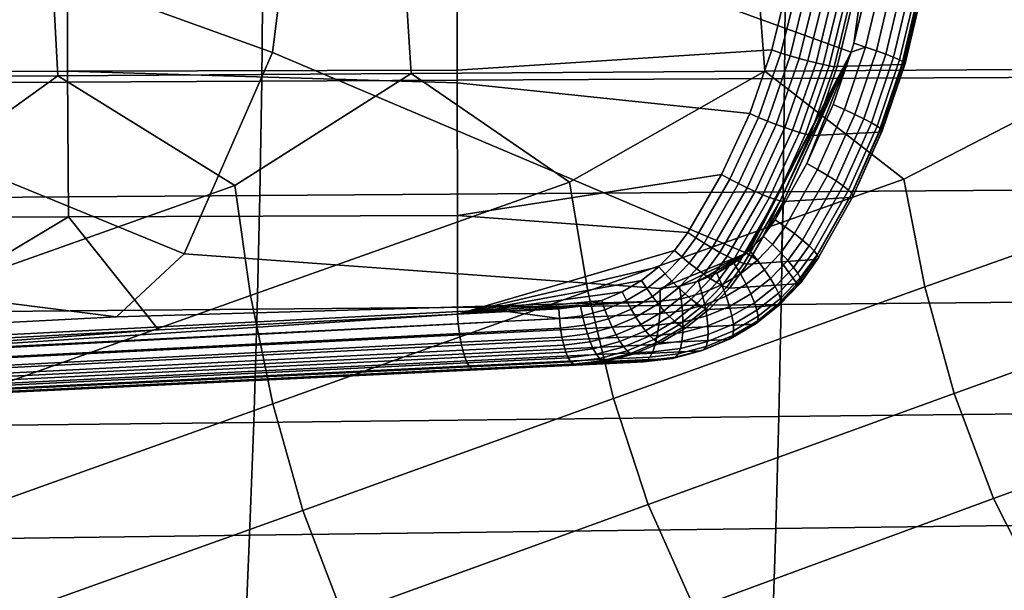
# Model space of a CAD drawing. Header units: metres. Extents: x -25 to 167, y -25 to 25.
# Tile 100 of 135: x 100 to 113, y -10 to -2. Entities that reach past the tile are written whole.
import ezdxf

# ---------------------------------------------------------------- set-up
doc = ezdxf.new("R2010")
doc.units = ezdxf.units.M
doc.layers.add('solid_12_061_372_XXX', color=7, linetype='CONTINUOUS')

msp = doc.modelspace()

# ---------------------------------------------------------------- linework, layer by layer
at = {"layer": 'solid_12_061_372_XXX'}
for points in [[(96.067673, 0.00538, 153.113449), (103.503876, -2.681323, 155.302811), (102.327438, -5.367679, 155.04422), (95.792877, -2.687085, 153.073257)], [(103.840637, 0.005368, 155.376205), (103.503876, -2.681323, 155.302811), (96.067673, 0.00538, 153.113449)], [(103.840637, 0.005368, 155.376205), (111.220222, -2.676424, 157.531586), (109.82309, -5.359173, 157.159592), (103.503876, -2.681323, 155.302811)], [(111.255539, -2.556159, 157.541168), (111.220222, -2.676424, 157.531586), (103.840637, 0.005368, 155.376205), (111.613831, 0.005364, 157.639069)], [(111.454124, -1.716454, 157.595261), (111.255539, -2.556159, 157.541168), (111.613831, 0.005364, 157.639069)], [(95.579308, -2.940255, 158.377365), (100.773781, -2.928982, 159.695969), (100.768181, -0.981037, 159.718338), (95.569389, -0.984974, 158.417007)], [(100.773781, -2.928982, 159.695969), (105.96785, -2.91701, 161.016174), (105.966934, -0.97686, 161.019836), (100.768181, -0.981037, 159.718338)], [(110.161575, -2.646091, 162.080215), (110.374092, -1.775774, 162.127151), (105.966934, -0.97686, 161.019836), (105.96785, -2.91701, 161.016174)], [(95.865913, -1.513736, 76.09478), (100.562286, -1.497981, 77.791176), (100.641495, -2.992868, 77.928818), (95.92952, -3.024144, 76.234123)], [(96.390587, -3.097085, 98.240074), (103.360985, -3.063436, 100.013878), (103.376083, -1.5337, 100.079346), (96.409775, -1.550951, 98.311516)], [(100.562286, -1.497981, 77.791176), (105.258667, -1.482261, 79.487572), (105.353477, -2.961664, 79.623497), (100.641495, -2.992868, 77.928818)], [(103.360985, -3.063436, 100.013878), (110.33139, -3.029838, 101.787689), (110.3424, -1.516474, 101.847183), (103.376083, -1.5337, 100.079346)], [(105.258667, -1.482261, 79.487572), (109.95504, -1.466577, 81.18396), (110.065468, -2.930535, 81.318176), (105.353477, -2.961664, 79.623497)], [(109.95504, -1.466577, 81.18396), (114.651421, -1.450932, 82.880348), (114.777458, -2.899483, 83.01284), (110.065468, -2.930535, 81.318176)], [(110.33139, -3.029838, 101.787689), (117.301788, -2.996292, 103.561508), (117.308708, -1.499275, 103.615021), (110.3424, -1.516474, 101.847183)], [(110.280861, -2.690481, 162.099503), (110.497131, -1.807902, 162.146973), (110.374092, -1.775774, 162.127151), (110.161575, -2.646091, 162.080215)], [(110.404289, -2.726623, 162.097351), (110.623428, -1.832213, 162.145126), (110.497131, -1.807902, 162.146973), (110.280861, -2.690481, 162.099503)], [(110.525948, -2.760806, 162.073288), (110.747742, -1.855215, 162.121353), (110.623428, -1.832213, 162.145126), (110.404289, -2.726623, 162.097351)], [(111.411209, -2.610337, 157.602493), (111.255539, -2.556159, 157.541168), (111.454124, -1.716454, 157.595261), (111.614227, -1.753589, 157.657928)], [(111.761597, -1.785884, 157.748657), (111.554916, -2.65839, 157.692093), (111.411209, -2.610337, 157.602493), (111.614227, -1.753589, 157.657928)], [(111.89077, -1.816049, 157.86438), (111.68071, -2.703265, 157.806778), (111.554916, -2.65839, 157.692093), (111.761597, -1.785884, 157.748657)], [(111.997765, -1.843152, 158.001526), (111.784683, -2.743572, 157.942993), (111.68071, -2.703265, 157.806778), (111.89077, -1.816049, 157.86438)], [(110.642235, -2.792024, 162.028015), (110.866394, -1.876231, 162.07634), (110.747742, -1.855215, 162.121353), (110.525948, -2.760806, 162.073288)], [(110.749748, -2.81936, 161.962906), (110.975906, -1.894642, 162.011414), (110.866394, -1.876231, 162.07634), (110.642235, -2.792024, 162.028015)], [(110.845314, -2.842009, 161.879822), (111.073059, -1.909907, 161.928497), (110.975906, -1.894642, 162.011414), (110.749748, -2.81936, 161.962906)], [(110.926132, -2.859304, 161.78125), (111.154991, -1.921576, 161.830017), (111.073059, -1.909907, 161.928497), (110.845314, -2.842009, 161.879822)], [(110.989807, -2.870737, 161.670074), (111.219284, -1.929308, 161.718872), (111.154991, -1.921576, 161.830017), (110.926132, -2.859304, 161.78125)], [(110.989807, -2.870737, 161.670074), (111.032234, -2.869951, 161.563522), (111.260345, -1.926922, 161.615295), (111.219284, -1.929308, 161.718872)], [(111.032234, -2.869951, 161.563522), (111.893623, -2.839407, 158.782364), (112.113449, -1.90764, 158.842972), (111.260345, -1.926922, 161.615295)], [(112.079254, -1.86635, 158.155838), (111.863617, -2.778062, 158.096527), (111.784683, -2.743572, 157.942993), (111.997765, -1.843152, 158.001526)], [(112.132713, -1.884926, 158.322525), (111.91507, -2.805665, 158.262589), (111.863617, -2.778062, 158.096527), (112.079254, -1.86635, 158.155838)], [(111.930038, -2.83703, 158.611588), (112.149841, -1.90607, 158.67218), (112.113449, -1.90764, 158.842972), (111.893623, -2.839407, 158.782364)], [(112.156487, -1.898304, 158.496445), (111.937439, -2.825526, 158.436081), (111.91507, -2.805665, 158.262589), (112.132713, -1.884926, 158.322525)], [(112.149841, -1.90607, 158.67218), (111.930038, -2.83703, 158.611588), (111.937439, -2.825526, 158.436081), (112.156487, -1.898304, 158.496445)], [(111.411209, -2.610337, 157.602493), (111.129318, -3.44315, 157.526154), (110.979568, -3.373599, 157.466629), (111.220222, -2.676424, 157.531586)], [(111.554916, -2.65839, 157.692093), (111.26796, -3.506504, 157.614212), (111.129318, -3.44315, 157.526154), (111.411209, -2.610337, 157.602493)], [(111.411209, -2.610337, 157.602493), (111.220222, -2.676424, 157.531586), (111.255539, -2.556159, 157.541168)], [(95.792877, -2.687085, 153.073257), (102.327438, -5.367679, 155.04422), (101.425171, -6.207252, 154.827972), (94.835869, -5.377283, 152.920975)], [(103.503876, -2.681323, 155.302811), (109.82309, -5.359173, 157.159592), (108.670227, -5.830436, 156.844452), (102.327438, -5.367679, 155.04422)], [(109.866081, -3.494441, 162.013367), (110.161575, -2.646091, 162.080215), (105.96785, -2.91701, 161.016174), (105.967979, -3.086209, 161.015671)], [(109.86174, -5.324604, 157.169937), (109.82309, -5.359173, 157.159592), (111.220222, -2.676424, 157.531586)], [(110.046593, -5.130415, 157.219223), (109.86174, -5.324604, 157.169937), (111.220222, -2.676424, 157.531586)], [(109.981606, -3.547671, 162.032196), (110.280861, -2.690481, 162.099503), (110.161575, -2.646091, 162.080215), (109.866081, -3.494441, 162.013367)], [(110.101082, -3.595263, 162.029526), (110.404289, -2.726623, 162.097351), (110.280861, -2.690481, 162.099503), (109.981606, -3.547671, 162.032196)], [(110.046593, -5.130415, 157.219223), (111.220222, -2.676424, 157.531586), (110.204575, -4.912503, 157.260925)], [(110.21907, -3.640254, 162.005005), (110.525948, -2.760806, 162.073288), (110.404289, -2.726623, 162.097351), (110.101082, -3.595263, 162.029526)], [(111.220222, -2.676424, 157.531586), (110.628273, -4.16153, 157.372757), (110.204575, -4.912503, 157.260925)], [(111.220222, -2.676424, 157.531586), (110.979568, -3.373599, 157.466629), (110.628273, -4.16153, 157.372757)], [(111.68071, -2.703265, 157.806778), (111.389069, -3.565654, 157.727463), (111.26796, -3.506504, 157.614212), (111.554916, -2.65839, 157.692093)], [(111.784683, -2.743572, 157.942993), (111.488876, -3.618766, 157.862396), (111.389069, -3.565654, 157.727463), (111.68071, -2.703265, 157.806778)], [(111.863617, -2.778062, 158.096527), (111.564293, -3.664194, 158.014832), (111.488876, -3.618766, 157.862396), (111.784683, -2.743572, 157.942993)], [(110.3321, -3.681319, 161.959335), (110.642235, -2.792024, 162.028015), (110.525948, -2.760806, 162.073288), (110.21907, -3.640254, 162.005005)], [(110.436844, -3.717251, 161.89389), (110.749748, -2.81936, 161.962906), (110.642235, -2.792024, 162.028015), (110.3321, -3.681319, 161.959335)], [(110.53022, -3.746993, 161.810562), (110.845314, -2.842009, 161.879822), (110.749748, -2.81936, 161.962906), (110.436844, -3.717251, 161.89389)], [(110.609489, -3.769669, 161.711823), (110.926132, -2.859304, 161.78125), (110.845314, -2.842009, 161.879822), (110.53022, -3.746993, 161.810562)], [(110.67231, -3.784614, 161.600571), (110.989807, -2.870737, 161.670074), (110.926132, -2.859304, 161.78125), (110.609489, -3.769669, 161.711823)], [(110.67231, -3.784614, 161.600571), (110.715881, -3.786613, 161.490158), (111.032234, -2.869951, 161.563522), (110.989807, -2.870737, 161.670074)], [(110.715881, -3.786613, 161.490158), (111.588562, -3.744958, 158.698883), (111.893623, -2.839407, 158.782364), (111.032234, -2.869951, 161.563522)], [(111.91507, -2.805665, 158.262589), (111.612984, -3.70053, 158.180054), (111.564293, -3.664194, 158.014832), (111.863617, -2.778062, 158.096527)], [(111.625023, -3.74174, 158.528137), (111.930038, -2.83703, 158.611588), (111.893623, -2.839407, 158.782364), (111.588562, -3.744958, 158.698883)], [(111.937439, -2.825526, 158.436081), (111.633438, -3.726649, 158.352936), (111.612984, -3.70053, 158.180054), (111.91507, -2.805665, 158.262589)], [(111.930038, -2.83703, 158.611588), (111.625023, -3.74174, 158.528137), (111.633438, -3.726649, 158.352936), (111.937439, -2.825526, 158.436081)], [(95.599312, -4.892422, 158.297623), (100.785072, -4.875327, 159.65094), (100.773781, -2.928982, 159.695969), (95.579308, -2.940255, 158.377365)], [(95.92952, -3.024144, 76.234123), (100.641495, -2.992868, 77.928818), (98.544479, -4.500291, 77.36055)], [(100.641495, -2.992868, 77.928818), (103.003777, -4.456783, 78.952873), (98.718712, -5.978809, 77.68055), (98.544479, -4.500291, 77.36055)], [(100.641495, -2.992868, 77.928818), (105.353477, -2.961664, 79.623497), (103.003777, -4.456783, 78.952873)], [(100.773781, -2.928982, 159.695969), (105.967979, -3.086209, 161.015671), (105.96785, -2.91701, 161.016174)], [(100.785072, -4.875327, 159.65094), (105.969681, -4.857149, 161.00885), (105.967979, -3.086209, 161.015671), (100.773781, -2.928982, 159.695969)], [(105.353477, -2.961664, 79.623497), (107.463081, -4.413377, 80.545189), (103.212929, -5.921937, 79.269295), (103.003777, -4.456783, 78.952873)], [(105.353477, -2.961664, 79.623497), (110.065468, -2.930535, 81.318176), (107.463081, -4.413377, 80.545189)], [(110.065468, -2.930535, 81.318176), (111.922401, -4.370075, 82.137474), (107.707169, -5.865207, 80.858009), (107.463081, -4.413377, 80.545189)], [(110.065468, -2.930535, 81.318176), (114.777458, -2.899483, 83.01284), (111.922401, -4.370075, 82.137474)], [(110.313026, -4.538402, 101.688515), (117.29023, -4.489352, 103.472305), (117.301788, -2.996292, 103.561508), (110.33139, -3.029838, 101.787689)], [(114.777458, -2.899483, 83.01284), (116.381729, -4.32688, 83.729744), (112.201416, -5.808622, 82.446686), (111.922401, -4.370075, 82.137474)], [(96.358597, -4.636732, 98.120979), (103.335815, -4.587529, 99.904739), (103.360985, -3.063436, 100.013878), (96.390587, -3.097085, 98.240074)], [(103.335815, -4.587529, 99.904739), (110.313026, -4.538402, 101.688515), (110.33139, -3.029838, 101.787689), (103.360985, -3.063436, 100.013878)], [(109.49128, -4.310509, 161.925964), (109.866081, -3.494441, 162.013367), (105.967979, -3.086209, 161.015671), (105.969681, -4.857149, 161.00885)], [(110.770935, -4.244265, 157.43013), (110.628273, -4.16153, 157.372757), (110.979568, -3.373599, 157.466629), (111.129318, -3.44315, 157.526154)], [(109.602768, -4.37174, 161.94426), (109.981606, -3.547671, 162.032196), (109.866081, -3.494441, 162.013367), (109.49128, -4.310509, 161.925964)], [(111.26796, -3.506504, 157.614212), (110.903168, -4.322327, 157.516205), (110.770935, -4.244265, 157.43013), (111.129318, -3.44315, 157.526154)], [(111.389069, -3.565654, 157.727463), (111.018341, -4.395191, 157.62764), (110.903168, -4.322327, 157.516205), (111.26796, -3.506504, 157.614212)], [(109.717255, -4.430291, 161.940842), (110.101082, -3.595263, 162.029526), (109.981606, -3.547671, 162.032196), (109.602768, -4.37174, 161.94426)], [(109.83062, -4.485607, 161.915634), (110.21907, -3.640254, 162.005005), (110.101082, -3.595263, 162.029526), (109.717255, -4.430291, 161.940842)], [(109.939529, -4.536059, 161.86937), (110.3321, -3.681319, 161.959335), (110.21907, -3.640254, 162.005005), (109.83062, -4.485607, 161.915634)], [(111.488876, -3.618766, 157.862396), (111.112885, -4.460598, 157.760956), (111.018341, -4.395191, 157.62764), (111.389069, -3.565654, 157.727463)], [(111.564293, -3.664194, 158.014832), (111.183868, -4.516522, 157.912018), (111.112885, -4.460598, 157.760956), (111.488876, -3.618766, 157.862396)], [(111.612984, -3.70053, 158.180054), (111.229095, -4.56123, 158.076172), (111.183868, -4.516522, 157.912018), (111.564293, -3.664194, 158.014832)], [(110.040779, -4.580163, 161.803421), (110.436844, -3.717251, 161.89389), (110.3321, -3.681319, 161.959335), (109.939529, -4.536059, 161.86937)], [(110.131386, -4.616623, 161.719711), (110.53022, -3.746993, 161.810562), (110.436844, -3.717251, 161.89389), (110.040779, -4.580163, 161.803421)], [(110.208694, -4.644366, 161.620712), (110.609489, -3.769669, 161.711823), (110.53022, -3.746993, 161.810562), (110.131386, -4.616623, 161.719711)], [(110.270432, -4.662575, 161.509338), (110.67231, -3.784614, 161.600571), (110.609489, -3.769669, 161.711823), (110.208694, -4.644366, 161.620712)], [(110.270432, -4.662575, 161.509338), (110.31456, -4.668048, 161.39447), (110.715881, -3.786613, 161.490158), (110.67231, -3.784614, 161.600571)], [(110.31456, -4.668048, 161.39447), (111.200951, -4.615952, 158.593842), (111.588562, -3.744958, 158.698883), (110.715881, -3.786613, 161.490158)], [(111.237503, -4.611845, 158.423111), (111.625023, -3.74174, 158.528137), (111.588562, -3.744958, 158.698883), (111.200951, -4.615952, 158.593842)], [(111.633438, -3.726649, 158.352936), (111.247162, -4.593336, 158.248322), (111.229095, -4.56123, 158.076172), (111.612984, -3.70053, 158.180054)], [(111.625023, -3.74174, 158.528137), (111.237503, -4.611845, 158.423111), (111.247162, -4.593336, 158.248322), (111.633438, -3.726649, 158.352936)], [(110.770935, -4.244265, 157.43013), (110.339203, -5.006144, 157.315796), (110.204575, -4.912503, 157.260925), (110.628273, -4.16153, 157.372757)], [(109.042732, -5.084294, 161.817688), (109.49128, -4.310509, 161.925964), (105.969681, -4.857149, 161.00885)], [(109.148621, -5.154953, 161.835037), (109.602768, -4.37174, 161.94426), (109.49128, -4.310509, 161.925964), (109.042732, -5.084294, 161.817688)], [(110.903168, -4.322327, 157.516205), (110.463737, -5.098192, 157.399506), (110.339203, -5.006144, 157.315796), (110.770935, -4.244265, 157.43013)], [(111.018341, -4.395191, 157.62764), (110.571793, -5.184097, 157.508759), (110.463737, -5.098192, 157.399506), (110.903168, -4.322327, 157.516205)], [(116.381729, -4.32688, 83.729744), (116.695679, -5.752187, 84.035324), (112.593399, -7.231086, 82.850906), (112.201416, -5.808622, 82.446686)], [(103.003777, -4.456783, 78.952873), (103.212929, -5.921937, 79.269295), (98.96714, -7.43828, 78.096046), (98.718712, -5.978809, 77.68055)], [(107.463081, -4.413377, 80.545189), (107.707169, -5.865207, 80.858009), (103.509201, -7.369024, 79.681053), (103.212929, -5.921937, 79.269295)], [(111.922401, -4.370075, 82.137474), (112.201416, -5.808622, 82.446686), (108.051285, -7.299958, 81.266006), (107.707169, -5.865207, 80.858009)], [(109.257149, -5.223867, 161.830566), (109.717255, -4.430291, 161.940842), (109.602768, -4.37174, 161.94426), (109.148621, -5.154953, 161.835037)], [(109.36499, -5.288921, 161.804382), (109.83062, -4.485607, 161.915634), (109.717255, -4.430291, 161.940842), (109.257149, -5.223867, 161.830566)], [(111.112885, -4.460598, 157.760956), (110.660034, -5.261196, 157.640121), (110.571793, -5.184097, 157.508759), (111.018341, -4.395191, 157.62764)], [(111.183868, -4.516522, 157.912018), (110.725723, -5.3271, 157.789566), (110.660034, -5.261196, 157.640121), (111.112885, -4.460598, 157.760956)], [(96.313805, -6.169774, 97.954231), (103.300552, -6.105833, 99.751938), (103.335815, -4.587529, 99.904739), (96.358597, -4.636732, 98.120979)], [(103.300552, -6.105833, 99.751938), (110.287308, -6.041993, 101.549667), (110.313026, -4.538402, 101.688515), (103.335815, -4.587529, 99.904739)], [(109.468971, -5.348201, 161.757263), (109.939529, -4.536059, 161.86937), (109.83062, -4.485607, 161.915634), (109.36499, -5.288921, 161.804382)], [(109.56604, -5.399963, 161.690582), (110.040779, -4.580163, 161.803421), (109.939529, -4.536059, 161.86937), (109.468971, -5.348201, 161.757263)], [(109.653336, -5.442685, 161.606323), (110.131386, -4.616623, 161.719711), (110.040779, -4.580163, 161.803421), (109.56604, -5.399963, 161.690582)], [(110.287308, -6.041993, 101.549667), (117.274048, -5.978256, 103.347427), (117.29023, -4.489352, 103.472305), (110.313026, -4.538402, 101.688515)], [(111.229095, -4.56123, 158.076172), (110.766815, -5.379767, 157.952438), (110.725723, -5.3271, 157.789566), (111.183868, -4.516522, 157.912018)], [(111.247162, -4.593336, 158.248322), (110.782043, -5.417564, 158.123703), (110.766815, -5.379767, 157.952438), (111.229095, -4.56123, 158.076172)], [(111.237503, -4.611845, 158.423111), (110.770935, -5.439321, 158.298035), (110.782043, -5.417564, 158.123703), (111.247162, -4.593336, 158.248322)], [(109.728287, -5.475109, 161.506943), (110.208694, -4.644366, 161.620712), (110.131386, -4.616623, 161.719711), (109.653336, -5.442685, 161.606323)], [(109.788704, -5.496283, 161.395355), (110.270432, -4.662575, 161.509338), (110.208694, -4.644366, 161.620712), (109.728287, -5.475109, 161.506943)], [(110.270432, -4.662575, 161.509338), (109.788704, -5.496283, 161.395355), (109.832535, -5.505572, 161.275879), (110.31456, -4.668048, 161.39447)], [(110.31456, -4.668048, 161.39447), (109.832535, -5.505572, 161.275879), (110.284851, -5.474882, 159.867996)], [(110.284851, -5.474882, 159.867996), (110.73423, -5.444398, 158.468689), (111.200951, -4.615952, 158.593842), (110.31456, -4.668048, 161.39447)], [(110.770935, -5.439321, 158.298035), (111.237503, -4.611845, 158.423111), (111.200951, -4.615952, 158.593842), (110.73423, -5.444398, 158.468689)], [(97.910378, -6.599936, 158.810257), (100.785072, -4.875327, 159.65094), (95.599312, -4.892422, 158.297623)], [(97.910378, -6.599936, 158.810257), (101.984428, -6.383891, 159.920532), (100.785072, -4.875327, 159.65094)], [(101.984428, -6.383891, 159.920532), (105.971436, -6.172389, 161.001816), (105.969681, -4.857149, 161.00885), (100.785072, -4.875327, 159.65094)], [(108.864639, -5.324503, 161.773346), (109.042732, -5.084294, 161.817688), (105.969681, -4.857149, 161.00885), (105.971436, -6.172389, 161.001816)], [(110.169037, -5.243954, 157.271301), (110.046593, -5.130415, 157.219223), (110.204575, -4.912503, 157.260925), (110.339203, -5.006144, 157.315796)], [(109.148621, -5.154953, 161.835037), (109.042732, -5.084294, 161.817688), (108.864639, -5.324503, 161.773346), (108.96096, -5.409182, 161.7883)], [(110.279404, -5.353611, 157.351227), (110.169037, -5.243954, 157.271301), (110.339203, -5.006144, 157.315796), (110.463737, -5.098192, 157.399506)], [(110.374344, -5.456022, 157.456543), (110.279404, -5.353611, 157.351227), (110.463737, -5.098192, 157.399506), (110.571793, -5.184097, 157.508759)], [(109.060112, -5.491596, 161.781326), (109.257149, -5.223867, 161.830566), (109.148621, -5.154953, 161.835037), (108.96096, -5.409182, 161.7883)], [(109.159157, -5.569295, 161.75264), (109.36499, -5.288921, 161.804382), (109.257149, -5.223867, 161.830566), (109.060112, -5.491596, 161.781326)], [(109.967735, -5.454425, 157.21756), (109.86174, -5.324604, 157.169937), (110.046593, -5.130415, 157.219223), (110.169037, -5.243954, 157.271301)], [(110.062286, -5.579851, 157.292969), (109.967735, -5.454425, 157.21756), (110.169037, -5.243954, 157.271301), (110.279404, -5.353611, 157.351227)], [(110.450943, -5.548054, 157.584061), (110.374344, -5.456022, 157.456543), (110.571793, -5.184097, 157.508759), (110.660034, -5.261196, 157.640121)], [(101.425171, -6.207252, 154.827972), (94.047012, -6.589744, 152.782928), (94.835869, -5.377283, 152.920975)], [(108.672958, -5.999903, 156.863953), (101.425171, -6.207252, 154.827972), (102.327438, -5.367679, 155.04422), (108.670227, -5.830436, 156.844452)], [(108.656265, -5.539508, 161.720306), (108.864639, -5.324503, 161.773346), (105.971436, -6.172389, 161.001816)], [(108.96096, -5.409182, 161.7883), (108.864639, -5.324503, 161.773346), (108.656265, -5.539508, 161.720306), (108.741142, -5.636864, 161.7323)], [(109.82309, -5.359173, 157.159592), (108.928764, -5.79871, 156.916229), (108.670227, -5.830436, 156.844452)], [(109.82309, -5.359173, 157.159592), (109.182686, -5.730609, 156.986053), (108.928764, -5.79871, 156.916229)], [(109.255173, -5.639977, 161.703064), (109.468971, -5.348201, 161.757263), (109.36499, -5.288921, 161.804382), (109.159157, -5.569295, 161.75264)], [(109.82309, -5.359173, 157.159592), (109.425758, -5.627509, 157.052353), (109.182686, -5.730609, 156.986053)], [(109.345306, -5.701546, 161.634094), (109.56604, -5.399963, 161.690582), (109.468971, -5.348201, 161.757263), (109.255173, -5.639977, 161.703064)], [(109.82309, -5.359173, 157.159592), (109.653526, -5.491322, 157.113998), (109.425758, -5.627509, 157.052353)], [(109.741158, -5.634868, 157.156647), (109.653526, -5.491322, 157.113998), (109.82309, -5.359173, 157.159592), (109.967735, -5.454425, 157.21756)], [(109.967735, -5.454425, 157.21756), (109.82309, -5.359173, 157.159592), (109.86174, -5.324604, 157.169937)], [(110.142517, -5.69708, 157.393845), (110.062286, -5.579851, 157.292969), (110.279404, -5.353611, 157.351227), (110.374344, -5.456022, 157.456543)], [(110.506851, -5.626892, 157.729843), (110.450943, -5.548054, 157.584061), (110.660034, -5.261196, 157.640121), (110.725723, -5.3271, 157.789566)], [(110.540367, -5.690122, 157.88945), (110.506851, -5.626892, 157.729843), (110.725723, -5.3271, 157.789566), (110.766815, -5.379767, 157.952438)], [(110.550468, -5.735811, 158.057983), (110.540367, -5.690122, 157.88945), (110.766815, -5.379767, 157.952438), (110.782043, -5.417564, 158.123703)], [(108.96096, -5.409182, 161.7883), (108.741142, -5.636864, 161.7323), (108.829254, -5.731523, 161.722244), (109.060112, -5.491596, 161.781326)], [(109.060112, -5.491596, 161.781326), (108.829254, -5.731523, 161.722244), (108.917961, -5.820662, 161.69046), (109.159157, -5.569295, 161.75264)], [(109.42688, -5.752179, 161.54776), (109.653336, -5.442685, 161.606323), (109.56604, -5.399963, 161.690582), (109.345306, -5.701546, 161.634094)], [(109.493492, -5.781999, 157.089615), (109.425758, -5.627509, 157.052353), (109.653526, -5.491322, 157.113998), (109.741158, -5.634868, 157.156647)], [(109.49749, -5.790373, 161.44664), (109.728287, -5.475109, 161.506943), (109.653336, -5.442685, 161.606323), (109.42688, -5.752179, 161.54776)], [(109.555031, -5.814998, 161.33371), (109.788704, -5.496283, 161.395355), (109.728287, -5.475109, 161.506943), (109.49749, -5.790373, 161.44664)], [(109.788704, -5.496283, 161.395355), (109.555031, -5.814998, 161.33371), (109.597801, -5.825318, 161.212311), (109.832535, -5.505572, 161.275879)], [(109.597801, -5.825318, 161.212311), (110.499893, -5.769554, 158.401123), (110.284851, -5.474882, 159.867996), (109.832535, -5.505572, 161.275879)], [(109.818008, -5.773604, 157.227005), (109.741158, -5.634868, 157.156647), (109.967735, -5.454425, 157.21756), (110.062286, -5.579851, 157.292969)], [(110.205994, -5.802555, 157.517136), (110.142517, -5.69708, 157.393845), (110.374344, -5.456022, 157.456543), (110.450943, -5.548054, 157.584061)], [(110.499893, -5.769554, 158.401123), (110.73423, -5.444398, 158.468689), (110.284851, -5.474882, 159.867996)], [(110.770935, -5.439321, 158.298035), (110.73423, -5.444398, 158.468689), (110.499893, -5.769554, 158.401123), (110.536835, -5.762561, 158.230301)], [(110.536835, -5.762561, 158.230301), (110.550468, -5.735811, 158.057983), (110.782043, -5.417564, 158.123703), (110.770935, -5.439321, 158.298035)], [(108.422279, -5.724082, 161.659698), (108.656265, -5.539508, 161.720306), (105.971436, -6.172389, 161.001816)], [(108.741142, -5.636864, 161.7323), (108.656265, -5.539508, 161.720306), (108.422279, -5.724082, 161.659698), (108.494118, -5.832413, 161.668182)], [(108.741142, -5.636864, 161.7323), (108.494118, -5.832413, 161.668182), (108.569649, -5.937667, 161.654556), (108.829254, -5.731523, 161.722244)], [(109.159157, -5.569295, 161.75264), (108.917961, -5.820662, 161.69046), (109.004616, -5.901614, 161.637894), (109.255173, -5.639977, 161.703064)], [(109.255173, -5.639977, 161.703064), (109.004616, -5.901614, 161.637894), (109.086617, -5.971959, 161.566116), (109.345306, -5.701546, 161.634094)], [(109.229332, -5.893134, 157.017593), (109.182686, -5.730609, 156.986053), (109.425758, -5.627509, 157.052353), (109.493492, -5.781999, 157.089615)], [(109.551132, -5.93137, 157.154495), (109.493492, -5.781999, 157.089615), (109.741158, -5.634868, 157.156647), (109.818008, -5.773604, 157.227005)], [(109.881767, -5.903364, 157.322937), (109.818008, -5.773604, 157.227005), (110.062286, -5.579851, 157.292969), (110.142517, -5.69708, 157.393845)], [(110.250793, -5.893072, 157.659119), (110.205994, -5.802555, 157.517136), (110.450943, -5.548054, 157.584061), (110.506851, -5.626892, 157.729843)], [(110.275551, -5.965885, 157.815445), (110.250793, -5.893072, 157.659119), (110.506851, -5.626892, 157.729843), (110.540367, -5.690122, 157.88945)], [(108.166847, -5.874986, 161.592575), (108.422279, -5.724082, 161.659698), (105.971436, -6.172389, 161.001816)], [(108.494118, -5.832413, 161.668182), (108.422279, -5.724082, 161.659698), (108.166847, -5.874986, 161.592575), (108.224327, -5.992359, 161.597107)], [(108.829254, -5.731523, 161.722244), (108.569649, -5.937667, 161.654556), (108.646576, -6.03668, 161.619232), (108.917961, -5.820662, 161.69046)], [(108.953552, -5.966244, 156.941788), (108.928764, -5.79871, 156.916229), (109.182686, -5.730609, 156.986053), (109.229332, -5.893134, 157.017593)], [(109.345306, -5.701546, 161.634094), (109.086617, -5.971959, 161.566116), (109.161514, -6.029593, 161.47728), (109.42688, -5.752179, 161.54776)], [(109.42688, -5.752179, 161.54776), (109.161514, -6.029593, 161.47728), (109.227074, -6.07279, 161.374023), (109.49749, -5.790373, 161.44664)], [(109.322655, -6.111179, 161.136978), (110.225204, -6.059062, 158.321899), (110.499893, -5.769554, 158.401123), (109.597801, -5.825318, 161.212311)], [(109.596962, -6.071161, 157.245071), (109.551132, -5.93137, 157.154495), (109.818008, -5.773604, 157.227005), (109.881767, -5.903364, 157.322937)], [(109.930504, -6.020238, 157.441544), (109.881767, -5.903364, 157.322937), (110.142517, -5.69708, 157.393845), (110.205994, -5.802555, 157.517136)], [(110.536835, -5.762561, 158.230301), (110.499893, -5.769554, 158.401123), (110.225204, -6.059062, 158.321899), (110.262558, -6.050159, 158.151947)], [(110.262558, -6.050159, 158.151947), (110.27951, -6.018783, 157.981415), (110.550468, -5.735811, 158.057983), (110.536835, -5.762561, 158.230301)], [(110.27951, -6.018783, 157.981415), (110.275551, -5.965885, 157.815445), (110.540367, -5.690122, 157.88945), (110.550468, -5.735811, 158.057983)], [(116.695679, -5.752187, 84.035324), (117.135529, -7.162408, 84.435738), (113.115799, -8.633582, 83.352386), (112.593399, -7.231086, 82.850906)], [(107.707169, -5.865207, 80.858009), (108.051285, -7.299958, 81.266006), (103.906944, -8.793631, 80.189758), (103.509201, -7.369024, 79.681053)], [(107.894661, -5.989363, 161.520264), (108.166847, -5.874986, 161.592575), (105.971436, -6.172389, 161.001816)], [(107.894661, -5.989363, 161.520264), (107.936646, -6.113688, 161.520447), (108.224327, -5.992359, 161.597107), (108.166847, -5.874986, 161.592575)], [(112.201416, -5.808622, 82.446686), (112.593399, -7.231086, 82.850906), (108.511353, -8.713482, 81.771118), (108.051285, -7.299958, 81.266006)], [(108.494118, -5.832413, 161.668182), (108.224327, -5.992359, 161.597107), (108.28595, -6.106342, 161.579483), (108.569649, -5.937667, 161.654556)], [(108.917961, -5.820662, 161.69046), (108.646576, -6.03668, 161.619232), (108.722572, -6.126463, 161.563278), (109.004616, -5.901614, 161.637894)], [(108.672958, -5.999903, 156.863953), (108.670227, -5.830436, 156.844452), (108.928764, -5.79871, 156.916229), (108.953552, -5.966244, 156.941788)], [(109.004616, -5.901614, 161.637894), (108.722572, -6.126463, 161.563278), (108.795357, -6.204309, 161.488373), (109.086617, -5.971959, 161.566116)], [(108.969711, -6.128288, 156.994858), (108.953552, -5.966244, 156.941788), (109.229332, -5.893134, 157.017593), (109.266609, -6.050308, 157.076691)], [(109.49749, -5.790373, 161.44664), (109.227074, -6.07279, 161.374023), (109.281326, -6.10026, 161.259445), (109.555031, -5.814998, 161.33371)], [(109.266609, -6.050308, 157.076691), (109.229332, -5.893134, 157.017593), (109.493492, -5.781999, 157.089615), (109.551132, -5.93137, 157.154495)], [(109.555031, -5.814998, 161.33371), (109.281326, -6.10026, 161.259445), (109.322655, -6.111179, 161.136978), (109.597801, -5.825318, 161.212311)], [(109.629623, -6.1972, 157.358612), (109.596962, -6.071161, 157.245071), (109.881767, -5.903364, 157.322937), (109.930504, -6.020238, 157.441544)], [(109.962753, -6.120711, 157.579269), (109.930504, -6.020238, 157.441544), (110.205994, -5.802555, 157.517136), (110.250793, -5.893072, 157.659119)], [(109.977547, -6.201756, 157.731964), (109.962753, -6.120711, 157.579269), (110.250793, -5.893072, 157.659119), (110.275551, -5.965885, 157.815445)], [(108.672958, -5.999903, 156.863953), (108.667755, -6.163839, 156.910904), (94.040016, -6.908032, 152.861877), (94.046951, -6.752113, 152.809708)], [(94.046951, -6.752113, 152.809708), (94.047012, -6.589744, 152.782928), (101.425171, -6.207252, 154.827972), (108.672958, -5.999903, 156.863953)], [(103.212929, -5.921937, 79.269295), (103.509201, -7.369024, 79.681053), (99.302567, -8.874027, 78.60833), (98.96714, -7.43828, 78.096046)], [(107.610451, -6.065173, 161.444153), (107.894661, -5.989363, 161.520264), (105.971436, -6.172389, 161.001816)], [(107.610451, -6.065173, 161.444153), (107.636108, -6.194191, 161.439682), (107.936646, -6.113688, 161.520447), (107.894661, -5.989363, 161.520264)], [(108.224327, -5.992359, 161.597107), (107.936646, -6.113688, 161.520447), (107.983299, -6.234346, 161.498444), (108.28595, -6.106342, 161.579483)], [(108.569649, -5.937667, 161.654556), (108.28595, -6.106342, 161.579483), (108.349861, -6.213464, 161.540222), (108.646576, -6.03668, 161.619232)], [(108.646576, -6.03668, 161.619232), (108.349861, -6.213464, 161.540222), (108.414116, -6.310468, 161.480545), (108.722572, -6.126463, 161.563278)], [(108.953552, -5.966244, 156.941788), (108.969711, -6.128288, 156.994858), (108.667755, -6.163839, 156.910904), (108.672958, -5.999903, 156.863953)], [(109.086617, -5.971959, 161.566116), (108.795357, -6.204309, 161.488373), (108.862732, -6.26787, 161.396774), (109.161514, -6.029593, 161.47728)], [(109.161514, -6.029593, 161.47728), (108.862732, -6.26787, 161.396774), (108.922661, -6.315228, 161.291245), (109.227074, -6.07279, 161.374023)], [(109.293419, -6.197481, 157.161575), (109.266609, -6.050308, 157.076691), (109.551132, -5.93137, 157.154495), (109.596962, -6.071161, 157.245071)], [(109.648132, -6.305725, 157.49173), (109.629623, -6.1972, 157.358612), (109.930504, -6.020238, 157.441544), (109.962753, -6.120711, 157.579269)], [(109.953522, -6.296465, 158.063568), (109.974434, -6.260935, 157.895035), (110.27951, -6.018783, 157.981415), (110.262558, -6.050159, 158.151947)], [(109.974434, -6.260935, 157.895035), (109.977547, -6.201756, 157.731964), (110.275551, -5.965885, 157.815445), (110.27951, -6.018783, 157.981415)], [(110.254227, -7.54044, 101.37117), (117.253227, -7.462807, 103.186897), (117.274048, -5.978256, 103.347427), (110.287308, -6.041993, 101.549667)], [(108.667755, -6.163839, 156.910904), (108.654778, -6.317474, 156.983932), (94.025955, -7.053299, 152.937912), (94.040016, -6.908032, 152.861877)], [(96.256195, -7.696093, 97.739838), (103.255219, -7.618203, 99.555489), (103.300552, -6.105833, 99.751938), (96.313805, -6.169774, 97.954231)], [(103.255219, -7.618203, 99.555489), (110.254227, -7.54044, 101.37117), (110.287308, -6.041993, 101.549667), (103.300552, -6.105833, 99.751938)], [(106.643784, -6.136743, 161.183533), (107.610451, -6.065173, 161.444153), (105.971436, -6.172389, 161.001816)], [(105.980515, -6.302933, 160.991531), (107.328346, -6.232303, 161.356522), (106.643784, -6.136743, 161.183533), (105.971436, -6.172389, 161.001816)], [(106.643784, -6.136743, 161.183533), (107.319504, -6.100955, 161.365845), (107.610451, -6.065173, 161.444153)], [(107.328346, -6.232303, 161.356522), (107.319504, -6.100955, 161.365845), (106.643784, -6.136743, 161.183533)], [(107.328346, -6.232303, 161.356522), (107.636108, -6.194191, 161.439682), (107.610451, -6.065173, 161.444153), (107.319504, -6.100955, 161.365845)], [(107.936646, -6.113688, 161.520447), (107.636108, -6.194191, 161.439682), (107.666985, -6.319334, 161.41304), (107.983299, -6.234346, 161.498444)], [(108.28595, -6.106342, 161.579483), (107.983299, -6.234346, 161.498444), (108.033195, -6.347643, 161.454941), (108.349861, -6.213464, 161.540222)], [(108.722572, -6.126463, 161.563278), (108.414116, -6.310468, 161.480545), (108.476761, -6.394405, 161.402252), (108.795357, -6.204309, 161.488373)], [(108.969711, -6.128288, 156.994858), (108.976761, -6.280092, 157.073868), (108.654778, -6.317474, 156.983932), (108.667755, -6.163839, 156.910904)], [(109.227074, -6.07279, 161.374023), (108.922661, -6.315228, 161.291245), (108.973335, -6.344953, 161.174988), (109.281326, -6.10026, 161.259445)], [(108.976761, -6.280092, 157.073868), (108.969711, -6.128288, 156.994858), (109.266609, -6.050308, 157.076691), (109.293419, -6.197481, 157.161575)], [(109.281326, -6.10026, 161.259445), (108.973335, -6.344953, 161.174988), (109.013245, -6.356178, 161.051498), (109.322655, -6.111179, 161.136978)], [(109.013245, -6.356178, 161.051498), (109.915428, -6.307277, 158.232498), (110.225204, -6.059062, 158.321899), (109.322655, -6.111179, 161.136978)], [(109.308968, -6.330298, 157.26976), (109.293419, -6.197481, 157.161575), (109.596962, -6.071161, 157.245071), (109.629623, -6.1972, 157.358612)], [(109.651939, -6.393497, 157.640488), (109.648132, -6.305725, 157.49173), (109.962753, -6.120711, 157.579269), (109.977547, -6.201756, 157.731964)], [(110.262558, -6.050159, 158.151947), (110.225204, -6.059062, 158.321899), (109.915428, -6.307277, 158.232498), (109.953522, -6.296465, 158.063568)], [(95.667587, -6.843424, 158.176529), (105.980515, -6.302933, 160.991531), (105.971436, -6.172389, 161.001816)], [(95.667587, -6.843424, 158.176529), (105.971436, -6.172389, 161.001816), (101.984428, -6.383891, 159.920532)], [(105.9953, -6.429336, 160.959396), (107.342957, -6.359639, 161.325073), (107.328346, -6.232303, 161.356522), (105.980515, -6.302933, 160.991531)], [(107.342957, -6.359639, 161.325073), (107.666985, -6.319334, 161.41304), (107.636108, -6.194191, 161.439682), (107.328346, -6.232303, 161.356522)], [(107.983299, -6.234346, 161.498444), (107.666985, -6.319334, 161.41304), (107.702133, -6.436749, 161.365051), (108.033195, -6.347643, 161.454941)], [(108.349861, -6.213464, 161.540222), (108.033195, -6.347643, 161.454941), (108.084816, -6.450111, 161.391266), (108.414116, -6.310468, 161.480545)], [(108.795357, -6.204309, 161.488373), (108.476761, -6.394405, 161.402252), (108.535896, -6.462724, 161.307709), (108.862732, -6.26787, 161.396774)], [(108.862732, -6.26787, 161.396774), (108.535896, -6.462724, 161.307709), (108.589714, -6.513347, 161.199814), (108.922661, -6.315228, 161.291245)], [(108.976761, -6.280092, 157.073868), (108.97448, -6.417203, 157.176483), (108.634399, -6.456336, 157.080933), (108.654778, -6.317474, 156.983932)], [(108.97448, -6.417203, 157.176483), (108.976761, -6.280092, 157.073868), (109.293419, -6.197481, 157.161575), (109.308968, -6.330298, 157.26976)], [(109.31279, -6.444831, 157.398026), (109.308968, -6.330298, 157.26976), (109.629623, -6.1972, 157.358612), (109.648132, -6.305725, 157.49173)], [(109.953522, -6.296465, 158.063568), (109.915428, -6.307277, 158.232498), (109.576225, -6.509645, 158.134506), (109.61544, -6.497001, 157.966736)], [(109.61544, -6.497001, 157.966736), (109.64093, -6.457896, 157.8004), (109.974434, -6.260935, 157.895035), (109.953522, -6.296465, 158.063568)], [(109.64093, -6.457896, 157.8004), (109.651939, -6.393497, 157.640488), (109.977547, -6.201756, 157.731964), (109.974434, -6.260935, 157.895035)], [(108.654778, -6.317474, 156.983932), (108.634399, -6.456336, 157.080933), (94.005157, -7.18398, 153.035751), (94.025955, -7.053299, 152.937912)], [(95.667587, -6.843424, 158.176529), (95.683495, -6.962445, 158.139328), (105.9953, -6.429336, 160.959396), (105.980515, -6.302933, 160.991531)], [(95.667587, -6.843424, 158.176529), (101.984428, -6.383891, 159.920532), (97.910378, -6.599936, 158.810257)], [(95.683495, -6.962445, 158.139328), (95.704124, -7.073107, 158.083374), (106.01535, -6.547728, 160.906372), (105.9953, -6.429336, 160.959396)], [(106.01535, -6.547728, 160.906372), (107.362892, -6.479021, 161.272476), (107.342957, -6.359639, 161.325073), (105.9953, -6.429336, 160.959396)], [(107.362892, -6.479021, 161.272476), (107.702133, -6.436749, 161.365051), (107.666985, -6.319334, 161.41304), (107.342957, -6.359639, 161.325073)], [(108.033195, -6.347643, 161.454941), (107.702133, -6.436749, 161.365051), (107.740463, -6.542819, 161.297211), (108.084816, -6.450111, 161.391266)], [(108.414116, -6.310468, 161.480545), (108.084816, -6.450111, 161.391266), (108.136581, -6.538613, 161.309387), (108.476761, -6.394405, 161.402252)], [(108.476761, -6.394405, 161.402252), (108.136581, -6.538613, 161.309387), (108.186905, -6.61044, 161.211777), (108.535896, -6.462724, 161.307709)], [(108.922661, -6.315228, 161.291245), (108.589714, -6.513347, 161.199814), (108.636589, -6.544735, 161.081848), (108.973335, -6.344953, 161.174988)], [(108.97448, -6.417203, 157.176483), (108.962952, -6.535599, 157.299713), (108.607216, -6.576381, 157.199066), (108.634399, -6.456336, 157.080933)], [(108.973335, -6.344953, 161.174988), (108.636589, -6.544735, 161.081848), (108.675095, -6.555943, 160.957367), (109.013245, -6.356178, 161.051498)], [(108.675095, -6.555943, 160.957367), (109.576225, -6.509645, 158.134506), (109.915428, -6.307277, 158.232498), (109.013245, -6.356178, 161.051498)], [(108.962952, -6.535599, 157.299713), (108.97448, -6.417203, 157.176483), (109.308968, -6.330298, 157.26976), (109.31279, -6.444831, 157.398026)], [(109.285179, -6.606132, 157.699158), (109.304787, -6.537692, 157.542587), (109.651939, -6.393497, 157.640488), (109.64093, -6.457896, 157.8004)], [(109.304787, -6.537692, 157.542587), (109.31279, -6.444831, 157.398026), (109.648132, -6.305725, 157.49173), (109.651939, -6.393497, 157.640488)], [(108.634399, -6.456336, 157.080933), (108.607216, -6.576381, 157.199066), (93.97818, -7.296535, 153.152725), (94.005157, -7.18398, 153.035751)], [(95.704124, -7.073107, 158.083374), (95.728905, -7.1723, 158.010223), (106.040039, -6.65448, 160.834091), (106.01535, -6.547728, 160.906372)], [(106.040039, -6.65448, 160.834091), (107.387535, -6.586751, 161.200333), (107.362892, -6.479021, 161.272476), (106.01535, -6.547728, 160.906372)], [(107.387535, -6.586751, 161.200333), (107.740463, -6.542819, 161.297211), (107.702133, -6.436749, 161.365051), (107.362892, -6.479021, 161.272476)], [(107.416115, -6.679493, 161.110901), (107.7808, -6.634277, 161.211578), (107.740463, -6.542819, 161.297211), (107.387535, -6.586751, 161.200333)], [(108.084816, -6.450111, 161.391266), (107.740463, -6.542819, 161.297211), (107.7808, -6.634277, 161.211578), (108.136581, -6.538613, 161.309387)], [(108.136581, -6.538613, 161.309387), (107.7808, -6.634277, 161.211578), (107.821899, -6.708308, 161.110809), (108.186905, -6.61044, 161.211777)], [(108.535896, -6.462724, 161.307709), (108.186905, -6.61044, 161.211777), (108.234245, -6.663393, 161.10144), (108.589714, -6.513347, 161.199814)], [(108.589714, -6.513347, 161.199814), (108.234245, -6.663393, 161.10144), (108.277161, -6.695852, 160.981766), (108.636589, -6.544735, 161.081848)], [(108.636589, -6.544735, 161.081848), (108.277161, -6.695852, 160.981766), (108.314323, -6.706824, 160.856384), (108.675095, -6.555943, 160.957367)], [(108.314323, -6.706824, 160.856384), (109.213814, -6.662435, 158.029617), (109.576225, -6.509645, 158.134506), (108.675095, -6.555943, 160.957367)], [(108.962952, -6.535599, 157.299713), (108.942505, -6.631806, 157.439926), (108.574013, -6.674118, 157.334915), (108.607216, -6.576381, 157.199066)], [(108.913742, -6.703003, 157.593033), (108.942505, -6.631806, 157.439926), (109.304787, -6.537692, 157.542587), (109.285179, -6.606132, 157.699158)], [(108.942505, -6.631806, 157.439926), (108.962952, -6.535599, 157.299713), (109.31279, -6.444831, 157.398026), (109.304787, -6.537692, 157.542587)], [(109.61544, -6.497001, 157.966736), (109.576225, -6.509645, 158.134506), (109.213814, -6.662435, 158.029617), (109.254555, -6.648127, 157.863113)], [(109.254555, -6.648127, 157.863113), (109.285179, -6.606132, 157.699158), (109.64093, -6.457896, 157.8004), (109.61544, -6.497001, 157.966736)], [(108.574013, -6.674118, 157.334915), (108.535767, -6.746699, 157.484497), (93.90876, -7.455652, 153.43103), (93.945755, -7.387918, 153.28569)], [(108.607216, -6.576381, 157.199066), (108.574013, -6.674118, 157.334915), (93.945755, -7.387918, 153.28569), (93.97818, -7.296535, 153.152725)], [(95.728905, -7.1723, 158.010223), (95.757133, -7.257238, 157.921951), (106.068626, -6.746324, 160.744781), (106.040039, -6.65448, 160.834091)], [(106.068626, -6.746324, 160.744781), (107.416115, -6.679493, 161.110901), (107.387535, -6.586751, 161.200333), (106.040039, -6.65448, 160.834091)], [(106.100227, -6.820446, 160.641159), (107.447746, -6.754378, 161.006943), (107.416115, -6.679493, 161.110901), (106.068626, -6.746324, 160.744781)], [(107.447746, -6.754378, 161.006943), (107.821899, -6.708308, 161.110809), (107.7808, -6.634277, 161.211578), (107.416115, -6.679493, 161.110901)], [(108.186905, -6.61044, 161.211777), (107.821899, -6.708308, 161.110809), (107.862503, -6.762631, 160.998016), (108.234245, -6.663393, 161.10144)], [(108.234245, -6.663393, 161.10144), (107.862503, -6.762631, 160.998016), (107.901344, -6.795573, 160.876648), (108.277161, -6.695852, 160.981766)], [(107.937241, -6.80612, 160.750458), (108.834862, -6.762804, 157.919647), (109.213814, -6.662435, 158.029617), (108.314323, -6.706824, 160.856384)], [(108.942505, -6.631806, 157.439926), (108.913742, -6.703003, 157.593033), (108.535767, -6.746699, 157.484497), (108.574013, -6.674118, 157.334915)], [(109.254555, -6.648127, 157.863113), (109.213814, -6.662435, 158.029617), (108.834862, -6.762804, 157.919647), (108.87751, -6.7471, 157.754517)], [(108.87751, -6.7471, 157.754517), (108.913742, -6.703003, 157.593033), (109.285179, -6.606132, 157.699158), (109.254555, -6.648127, 157.863113)], [(108.535767, -6.746699, 157.484497), (108.493584, -6.792015, 157.643478), (93.868195, -7.497905, 153.584824), (93.90876, -7.455652, 153.43103)], [(108.493584, -6.792015, 157.643478), (108.448685, -6.808744, 157.807205), (94.125671, -7.499047, 153.82605), (93.868195, -7.497905, 153.584824)], [(94.125671, -7.499047, 153.82605), (108.448685, -6.808744, 157.807205), (95.94603, -7.411235, 157.486496), (94.500946, -7.480882, 157.09137)], [(95.757133, -7.257238, 157.921951), (95.788025, -7.325535, 157.821045), (106.100227, -6.820446, 160.641159), (106.068626, -6.746324, 160.744781)], [(95.788025, -7.325535, 157.821045), (95.820694, -7.375271, 157.710312), (106.133873, -6.874577, 160.526398), (106.100227, -6.820446, 160.641159)], [(108.448685, -6.808744, 157.807205), (106.203148, -6.916891, 160.277802), (95.94603, -7.411235, 157.486496)], [(106.133873, -6.874577, 160.526398), (107.481461, -6.809088, 160.891678), (107.447746, -6.754378, 161.006943), (106.100227, -6.820446, 160.641159)], [(106.168533, -6.907056, 160.404037), (107.516205, -6.841928, 160.768677), (107.481461, -6.809088, 160.891678), (106.133873, -6.874577, 160.526398)], [(108.000992, -6.830283, 159.220886), (106.876251, -6.884451, 160.459717), (106.203148, -6.916891, 160.277802), (108.448685, -6.808744, 157.807205)], [(107.481461, -6.809088, 160.891678), (107.862503, -6.762631, 160.998016), (107.821899, -6.708308, 161.110809), (107.447746, -6.754378, 161.006943)], [(107.516205, -6.841928, 160.768677), (107.901344, -6.795573, 160.876648), (107.862503, -6.762631, 160.998016), (107.481461, -6.809088, 160.891678)], [(107.901344, -6.795573, 160.876648), (107.516205, -6.841928, 160.768677), (107.550903, -6.851936, 160.641739), (107.937241, -6.80612, 160.750458)], [(107.937241, -6.80612, 160.750458), (107.550903, -6.851936, 160.641739), (108.000992, -6.830283, 159.220886), (108.834862, -6.762804, 157.919647)], [(108.277161, -6.695852, 160.981766), (107.901344, -6.795573, 160.876648), (107.937241, -6.80612, 160.750458), (108.314323, -6.706824, 160.856384)], [(108.834862, -6.762804, 157.919647), (108.000992, -6.830283, 159.220886), (108.448685, -6.808744, 157.807205)], [(108.87751, -6.7471, 157.754517), (108.834862, -6.762804, 157.919647), (108.448685, -6.808744, 157.807205), (108.493584, -6.792015, 157.643478)], [(108.913742, -6.703003, 157.593033), (108.87751, -6.7471, 157.754517), (108.493584, -6.792015, 157.643478), (108.535767, -6.746699, 157.484497)], [(95.820694, -7.375271, 157.710312), (95.85424, -7.405049, 157.592865), (106.168533, -6.907056, 160.404037), (106.133873, -6.874577, 160.526398)], [(95.85424, -7.405049, 157.592865), (95.94603, -7.411235, 157.486496), (106.203148, -6.916891, 160.277802), (106.168533, -6.907056, 160.404037)], [(106.168533, -6.907056, 160.404037), (106.203148, -6.916891, 160.277802), (106.876251, -6.884451, 160.459717), (107.516205, -6.841928, 160.768677)], [(108.000992, -6.830283, 159.220886), (107.550903, -6.851936, 160.641739), (106.876251, -6.884451, 160.459717)], [(107.516205, -6.841928, 160.768677), (106.876251, -6.884451, 160.459717), (107.550903, -6.851936, 160.641739)], [(117.135529, -7.162408, 84.435738), (117.720276, -8.553931, 84.933563), (113.815445, -10.012043, 83.962059), (113.115799, -8.633582, 83.352386)], [(108.051285, -7.299958, 81.266006), (108.511353, -8.713482, 81.771118), (104.444527, -10.191199, 80.804085), (103.906944, -8.793631, 80.189758)], [(112.593399, -7.231086, 82.850906), (113.115799, -8.633582, 83.352386), (109.129967, -10.101463, 82.383133), (108.511353, -8.713482, 81.771118)], [(103.509201, -7.369024, 79.681053), (103.906944, -8.793631, 80.189758), (99.75914, -10.281252, 79.22493), (99.302567, -8.874027, 78.60833)], [(110.213776, -9.03357, 101.153023), (117.227753, -8.942804, 102.990723), (117.253227, -7.462807, 103.186897), (110.254227, -7.54044, 101.37117)], [(103.199783, -9.124494, 99.315384), (110.213776, -9.03357, 101.153023), (110.254227, -7.54044, 101.37117), (103.255219, -7.618203, 99.555489)], [(96.185783, -9.215572, 97.477798), (103.199783, -9.124494, 99.315384), (103.255219, -7.618203, 99.555489), (96.256195, -7.696093, 97.739838)], [(113.115799, -8.633582, 83.352386), (113.815445, -10.012043, 83.962059), (111.876572, -11.421093, 83.7444), (109.129967, -10.101463, 82.383133)], [(103.906944, -8.793631, 80.189758), (104.444527, -10.191199, 80.804085), (102.818382, -11.605689, 80.757896), (99.75914, -10.281252, 79.22493)], [(108.511353, -8.713482, 81.771118), (109.129967, -10.101463, 82.383133), (107.34745, -11.513212, 82.251213), (104.444527, -10.191199, 80.804085)], [(103.134262, -10.62456, 99.031639), (110.165955, -10.521212, 100.895241), (110.213776, -9.03357, 101.153023), (103.199783, -9.124494, 99.315384)], [(110.165955, -10.521212, 100.895241), (117.197639, -10.418051, 102.758926), (117.227753, -8.942804, 102.990723), (110.213776, -9.03357, 101.153023)], [(96.102547, -10.728094, 97.168114), (103.134262, -10.62456, 99.031639), (103.199783, -9.124494, 99.315384), (96.185783, -9.215572, 97.477798)]]:
    msp.add_3dface(points, dxfattribs=at)

doc.saveas('drawing.dxf')
